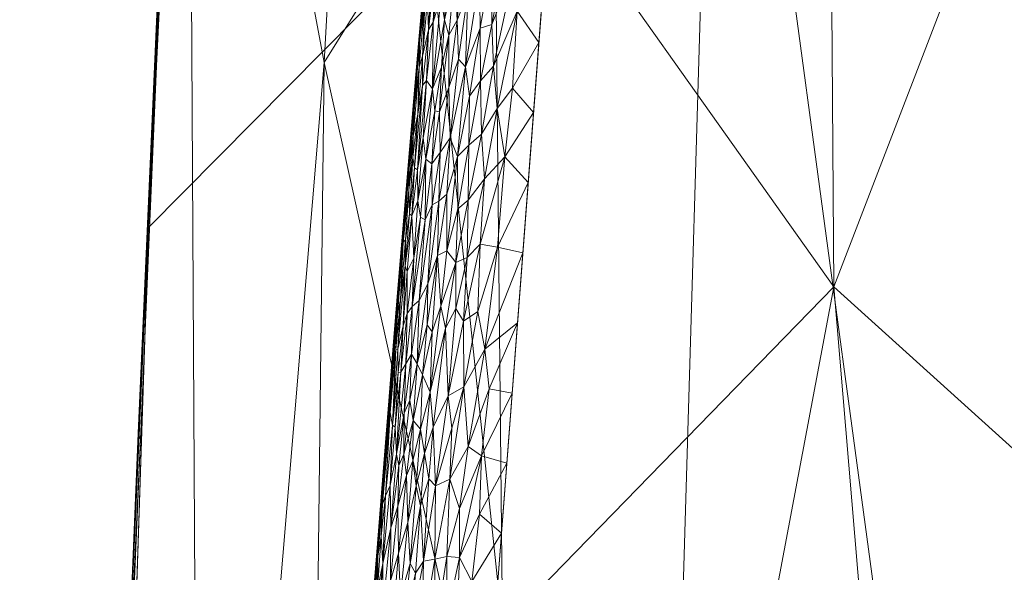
# Model space of a CAD drawing. Header units: millimetres. Extents: x -25 to 25, y -43 to 122.
# Tile 69 of 88: x -22.6 to -9.82, y 55.3 to 62.47. Entities that reach past the tile are written whole.
import ezdxf

# ---------------------------------------------------------------- set-up
doc = ezdxf.new("R2010")
doc.units = ezdxf.units.MM
doc.layers.add('A-GENM', color=13, linetype='Continuous')

# ---------------------------------------------------------------- blocks, each defined once
blk = doc.blocks.new('Model_FFAS1701-101A00BF0 - Model_FFAS1701-101A00BF0-430332-Preview')
at = {"layer": 'A-GENM', "lineweight": 9}
mesh = blk.add_polyface(dxfattribs=at)
corners = [(18.94, 100.042, 118), (18.277, 107.55, 118), (16.639, 114.112, 118), (12.931, 119.028, 118), (6.744, 121.479, 118), (0, 122, 118), (-5.204, 121.714, 118), (-9.768, 120.683, 118), (-13.812, 118.299, 118), (-16.547, 114.328, 118), (-17.913, 109.725, 118), (-18.578, 105, 118), (-18.94, 100.042, 118), (-20.931, 59.776, 118), (-22.136, 23.277, 118), (-22.404, 14.234, 118), (-22.604, 5.189, 118), (-22.168, -2.969, 118), (-20.296, -9.832, 118), (-15.022, -15.107, 118), (-7.708, -17.035, 118), (0, -17.415, 118), (10.007, -16.688, 118), (18.159, -12.877, 118), (21.952, -4.399, 118), (22.604, 5.189, 118), (22.404, 14.234, 118), (22.136, 23.277, 118), (20.936, 59.667, 118)]
mesh.append_faces([[corners[k] for k in face] for face in [(24, 21, 22, 23), (9, 6, 7, 8)]], dxfattribs={"vtx0": -1})
mesh.append_faces([[corners[k] for k in face] for face in [(25, 16, 21, 24)]], dxfattribs={"vtx0": -1, "vtx1": -1, "vtx2": -1})
mesh.append_faces([[corners[k] for k in face] for face in [(25, 15, 16), (6, 9, 10)]], dxfattribs={"vtx0": -1, "vtx2": -1})
mesh.append_faces([[corners[k] for k in face] for face in [(11, 0, 1, 5)]], dxfattribs={"vtx0": -1, "vtx2": -1, "vtx3": -1})
mesh.append_faces([[corners[k] for k in face] for face in [(15, 25, 26, 27), (0, 11, 12, 13)]], dxfattribs={"vtx0": -1, "vtx3": -1})
mesh.append_faces([[corners[k] for k in face] for face in [(20, 21, 16, 17), (14, 15, 27, 28), (28, 0, 13, 14), (4, 5, 1, 2), (10, 11, 5, 6)]], dxfattribs={"vtx1": -1, "vtx3": -1})
mesh.append_faces([[corners[k] for k in face] for face in [(2, 3, 4)]], dxfattribs={"vtx2": -1})
mesh.append_faces([[corners[k] for k in face] for face in [(17, 18, 19, 20)]], dxfattribs={"vtx3": -1})
mesh = blk.add_polyface(dxfattribs=at)
corners = [(-22.136, 23.277, 118), (-20.931, 59.776, 118), (-18.94, 100.042, 118), (-18.941, 100.042, 116.5), (-18.941, 100.042, 115), (-20.421, 71.369, 115), (-21.648, 42.685, 115), (-21.745, 39.892, 115), (-21.838, 37.088, 115.001), (-21.925, 34.294, 114.997), (-22.005, 31.51, 115.011), (-22.079, 28.71, 114.964), (-22.139, 25.939, 115.189), (-22.2, 23.146, 115), (-22.168, 23.212, 116.5), (-21.534, 41.526, 118), (-21.672, 41.324, 116.501), (-21.933, 33.179, 116.341), (-21.778, 38.523, 115.8), (-19.936, 79.909, 118), (-21.034, 57.027, 115), (-19.926, 80.947, 115), (-20.196, 75.877, 116.468), (-21.232, 50.651, 118), (-21.169, 54.471, 116.579), (-21.606, 43.506, 115.786), (-21.341, 49.856, 115), (-21.439, 47.716, 116.539), (-19.396, 90.826, 118), (-20.727, 64.691, 116.175), (-19.603, 87.624, 116.167), (-20.433, 69.842, 118), (-21.31, 51.234, 115.833), (-21.066, 57.103, 115.83), (-21.835, 32.402, 118), (-21.684, 36.964, 118), (-21.914, 33.258, 117.212), (-22.067, 27.374, 117.199), (-22.072, 27.961, 116.273), (-20.738, 64.305, 117.19), (-20.419, 71.202, 117.148), (-20.116, 77.46, 117.23), (-20.728, 64.198, 115), (-19.357, 92.295, 117.023), (-19.74, 84.93, 117.32), (-19.433, 90.495, 115), (-18.941, 100.042, 115.562)]
mesh.append_faces([[corners[k] for k in face] for face in [(14, 12, 13), (45, 46, 4)]], dxfattribs={"vtx0": -1})
mesh.append_faces([[corners[k] for k in face] for face in [(9, 18, 8), (0, 37, 14), (19, 40, 31), (2, 43, 28)]], dxfattribs={"vtx0": -1, "vtx1": -1})
mesh.append_faces([[corners[k] for k in face] for face in [(3, 30, 43), (14, 37, 38), (25, 27, 32), (23, 24, 27), (9, 17, 18), (34, 36, 37), (32, 33, 20), (18, 16, 25), (17, 16, 18), (18, 25, 7), (29, 22, 5), (40, 29, 39), (43, 44, 28), (16, 27, 25), (27, 16, 15), (32, 27, 24), (30, 21, 22), (39, 24, 1), (22, 40, 41), (30, 46, 45), (32, 24, 33), (40, 19, 41), (25, 32, 26), (24, 29, 33), (33, 29, 42), (16, 17, 36), (15, 16, 36), (38, 37, 36), (38, 36, 17), (38, 17, 10), (12, 14, 38), (40, 39, 31), (24, 39, 29), (29, 40, 22), (22, 41, 44), (30, 22, 44), (30, 44, 43), (19, 44, 41)]], dxfattribs={"vtx0": -1, "vtx1": -1, "vtx2": -1})
mesh.append_faces([[corners[k] for k in face] for face in [(18, 7, 8), (24, 23, 1), (36, 35, 15), (17, 9, 10), (39, 1, 31), (32, 20, 26), (36, 34, 35), (44, 19, 28), (29, 5, 42), (30, 3, 46)]], dxfattribs={"vtx0": -1, "vtx2": -1})
mesh.append_faces([[corners[k] for k in face] for face in [(21, 5, 22), (6, 7, 25), (0, 34, 37), (11, 12, 38), (10, 11, 38), (42, 20, 33), (15, 23, 27), (26, 6, 25), (2, 3, 43), (45, 21, 30)]], dxfattribs={"vtx1": -1, "vtx2": -1})
mesh = blk.add_polyface(dxfattribs=at)
corners = [(18.941, 100.042, 115), (20.421, 71.369, 115), (21.648, 42.685, 115), (18.875, 42.685, 105.548), (9.839, 42.685, 101.601), (0, 42.685, 100.969), (-9.839, 42.685, 101.601), (-18.875, 42.685, 105.548), (-21.648, 42.685, 115), (-20.421, 71.369, 115), (-18.941, 100.042, 115), (-14.277, 100.042, 106.555), (-4.843, 100.042, 104.332), (4.843, 100.042, 104.332), (14.277, 100.042, 106.555), (13.544, 70.118, 104.177), (-13.546, 70.116, 104.178), (4.586, 67.595, 102.482), (-4.588, 67.159, 102.457), (-16.819, 100.042, 111.157), (-17.571, 81.432, 107.628), (-18.651, 61.918, 107.037), (-20.261, 42.685, 110.274), (16.818, 100.042, 111.155), (17.572, 81.418, 107.628), (18.645, 61.913, 107.03), (20.261, 42.685, 110.274), (14.357, 42.685, 103.575), (9.56, 100.042, 105.443), (7.758, 83.008, 103.638), (2.128, 84.521, 103.339), (12.684, 86.276, 104.917), (0, 100.042, 104.332), (-14.357, 42.685, 103.575), (-9.56, 100.042, 105.443), (-7.761, 82.808, 103.627), (-12.679, 86.275, 104.915), (-2.822, 85.641, 103.421)]
mesh.append_faces([[corners[k] for k in face] for face in [(26, 1, 2)]], dxfattribs={"vtx0": -1})
mesh.append_faces([[corners[k] for k in face] for face in [(6, 18, 5), (7, 21, 33), (23, 24, 14), (32, 37, 12)]], dxfattribs={"vtx0": -1, "vtx1": -1})
mesh.append_faces([[corners[k] for k in face] for face in [(30, 13, 29), (9, 20, 21), (24, 15, 31), (35, 12, 37), (18, 35, 37), (21, 20, 16), (29, 17, 30), (25, 15, 24), (1, 26, 25), (9, 19, 20), (25, 27, 15), (9, 21, 22), (16, 18, 6), (17, 5, 18), (31, 29, 28), (23, 1, 24), (11, 36, 20), (24, 1, 25), (15, 4, 17), (15, 17, 29), (18, 30, 17), (37, 32, 30), (24, 31, 14), (29, 31, 15), (33, 21, 16), (18, 16, 35), (36, 35, 16), (35, 36, 34), (20, 36, 16), (18, 37, 30)]], dxfattribs={"vtx0": -1, "vtx1": -1, "vtx2": -1})
mesh.append_faces([[corners[k] for k in face] for face in [(21, 7, 22), (15, 27, 4), (16, 6, 33), (29, 13, 28), (36, 11, 34)]], dxfattribs={"vtx0": -1, "vtx2": -1})
mesh.append_faces([[corners[k] for k in face] for face in [(4, 5, 17), (19, 11, 20), (34, 12, 35), (3, 27, 25), (26, 3, 25), (28, 14, 31), (32, 13, 30)]], dxfattribs={"vtx1": -1, "vtx2": -1})
mesh.append_faces([[corners[k] for k in face] for face in [(23, 0, 1), (9, 10, 19), (22, 8, 9)]], dxfattribs={"vtx2": -1})
mesh = blk.add_polyface(dxfattribs=at)
corners = [(-0.218, 88.109, 153.78), (-7.526, 87.897, 153.771), (-10.994, 86.855, 153.726), (-12.997, 83.87, 153.599), (-15.307, 69.466, 152.985), (-17.529, 40.322, 151.743), (-18.303, 11.105, 150.498), (-17.896, -3.495, 149.876), (-15.012, -10.047, 149.597), (-8.306, -12.687, 149.484), (6.302, -12.909, 149.475), (13.362, -11.197, 149.548), (17.518, -5.473, 149.791), (18.184, 23.704, 151.035), (13.564, 81.937, 153.517), (10.918, 86.878, 153.727), (5.412, 88.046, 153.777)]
mesh.append_faces([[corners[k] for k in face] for face in [(12, 10, 11)]], dxfattribs={"vtx0": -1})
mesh.append_faces([[corners[k] for k in face] for face in [(1, 3, 0), (13, 6, 12)]], dxfattribs={"vtx0": -1, "vtx1": -1})
mesh.append_faces([[corners[k] for k in face] for face in [(0, 4, 14), (6, 10, 12)]], dxfattribs={"vtx0": -1, "vtx1": -1, "vtx2": -1})
mesh.append_faces([[corners[k] for k in face] for face in [(0, 3, 4), (13, 5, 6), (6, 9, 10), (5, 13, 14)]], dxfattribs={"vtx0": -1, "vtx2": -1})
mesh.append_faces([[corners[k] for k in face] for face in [(8, 9, 7)]], dxfattribs={"vtx1": -1})
mesh.append_faces([[corners[k] for k in face] for face in [(16, 0, 14), (4, 5, 14), (6, 7, 9)]], dxfattribs={"vtx1": -1, "vtx2": -1})
mesh.append_faces([[corners[k] for k in face] for face in [(1, 2, 3), (14, 15, 16)]], dxfattribs={"vtx2": -1})
mesh = blk.add_polyface(dxfattribs=at)
corners = [(14.779, 83.212, 152.07), (16.339, 73.484, 151.656), (17.293, 63.67, 151.238), (18.098, 53.842, 150.819), (18.79, 44.007, 150.399), (19.338, 34.162, 149.979), (17.283, 34.166, 145.705), (13.338, 37.112, 145.186), (8.433, 36.773, 144.945), (3.649, 34.543, 144.757), (-1.621, 34.162, 144.728), (-6.891, 34.162, 144.758), (-12.163, 34.162, 144.915), (-17.353, 34.158, 145.732), (-19.338, 34.162, 149.979), (-18.79, 44.007, 150.399), (-18.098, 53.842, 150.819), (-17.293, 63.67, 151.238), (-16.339, 73.484, 151.656), (-14.779, 83.212, 152.07), (-13.556, 83.212, 148.774), (-10.256, 83.212, 147.999), (-3.96, 83.212, 147.774), (3.958, 83.212, 147.774), (10.255, 83.212, 147.999), (13.555, 83.212, 148.774), (-12.033, 59.006, 146.507), (12.902, 60.554, 146.694), (4.929, 58.802, 146.267), (-4.236, 57.316, 146.17), (-16.335, 54.585, 147.044), (16.639, 54.94, 147.24), (-12.126, 71.729, 147.372), (-7.211, 71.536, 147.09), (12.13, 72.377, 147.418), (7.354, 71.734, 147.106), (-18.115, 46.668, 147.61), (-14.951, 43.515, 145.803), (-16.445, 65.226, 148.358), (0.901, 48.45, 145.611), (16.499, 65.341, 148.443), (-10.986, 46.55, 145.639), (15.513, 74.834, 148.889), (-8.189, 55.533, 146.11), (-5.734, 45.949, 145.476), (-15.513, 74.831, 148.888), (0.245, 63.844, 146.564), (10.767, 48.426, 145.748), (8.919, 59.542, 146.381), (7.097, 49.429, 145.709), (-2.461, 48.338, 145.607), (15.906, 44.299, 146.054), (18.234, 46.889, 147.874), (3.996, 49.486, 145.683), (-3.148, 70.821, 147.001), (-0.001, 83.212, 147.774), (2.011, 73.768, 147.18), (-7.108, 83.212, 147.887), (7.107, 83.212, 147.887), (-14.758, 34.16, 145.324), (1.014, 34.352, 144.742), (-9.527, 34.162, 144.837), (-4.256, 34.162, 144.743), (-8.347, 47.225, 145.595), (4.774, 74.875, 147.263)]
mesh.append_faces([[corners[k] for k in face] for face in [(8, 47, 7), (2, 40, 1), (7, 51, 6), (16, 36, 15), (21, 32, 20), (62, 50, 10), (9, 49, 8), (22, 33, 57), (58, 64, 23)]], dxfattribs={"vtx0": -1, "vtx1": -1})
mesh.append_faces([[corners[k] for k in face] for face in [(51, 52, 6), (26, 30, 38), (9, 39, 53), (27, 47, 48), (51, 47, 27), (55, 56, 54), (2, 31, 40), (33, 29, 43), (35, 24, 34), (40, 42, 1), (26, 41, 37), (34, 25, 42), (34, 27, 48), (48, 35, 34), (53, 28, 49), (54, 33, 22), (26, 32, 33), (12, 37, 41), (44, 63, 43), (16, 30, 36), (33, 32, 21), (50, 62, 44), (13, 15, 36), (38, 45, 32), (64, 58, 35), (38, 18, 45), (37, 36, 30), (38, 30, 17), (36, 37, 13), (26, 37, 30), (28, 39, 46), (26, 38, 32), (56, 28, 46), (63, 44, 11), (39, 50, 46), (31, 27, 40), (42, 27, 34), (43, 41, 26), (61, 41, 63), (42, 40, 27), (33, 43, 26), (44, 43, 29), (44, 29, 50), (32, 45, 20), (29, 33, 54), (64, 28, 56), (48, 49, 28), (51, 27, 31), (49, 48, 47), (35, 48, 28), (47, 8, 49), (46, 50, 29), (50, 39, 10), (47, 51, 7), (31, 3, 52), (6, 52, 4), (31, 52, 51), (9, 53, 49), (39, 28, 53), (29, 54, 46), (64, 56, 23), (54, 56, 46), (41, 43, 63), (28, 64, 35)]], dxfattribs={"vtx0": -1, "vtx1": -1, "vtx2": -1})
mesh.append_faces([[corners[k] for k in face] for face in [(52, 3, 4), (31, 2, 3), (37, 12, 59), (33, 21, 57), (54, 22, 55), (63, 11, 61)]], dxfattribs={"vtx0": -1, "vtx2": -1})
mesh.append_faces([[corners[k] for k in face] for face in [(5, 6, 4)]], dxfattribs={"vtx1": -1})
mesh.append_faces([[corners[k] for k in face] for face in [(60, 10, 39, 9), (0, 1, 42), (18, 19, 45), (16, 17, 30), (24, 25, 34), (17, 18, 38), (25, 0, 42), (19, 20, 45), (55, 23, 56), (58, 24, 35), (59, 13, 37), (61, 12, 41), (62, 11, 44)]], dxfattribs={"vtx1": -1, "vtx2": -1})
mesh.append_faces([[corners[k] for k in face] for face in [(13, 14, 15)]], dxfattribs={"vtx2": -1})
mesh = blk.add_polyface(dxfattribs=at)
corners = [(-17.31, 63.262, 151.784), (-17.412, 62.174, 151.658), (-17.338, 62.764, 151.852), (-17.208, 63.095, 152.192), (-17.177, 63.733, 152.169), (-17.253, 63.067, 152.092), (-17.294, 62.344, 152.11), (-17.235, 62.44, 152.217), (-16.959, 63.053, 152.489), (-16.856, 63.225, 152.55), (-16.81, 63.949, 152.574), (-17.032, 62.274, 152.449), (-17.089, 62.474, 152.398), (-17.246, 63.478, 152.021), (-17.248, 63.883, 151.865), (-17.083, 63.558, 152.351), (-17.137, 62.773, 152.333), (-17.032, 63.337, 152.421), (-16.926, 62.469, 152.514), (-16.468, 63.259, 152.677), (-16.636, 63.016, 152.633), (-16.625, 62.365, 152.622), (-17.371, 62.808, 151.448), (-17.421, 62.192, 151.493), (-17.369, 62.762, 151.587), (-17.312, 63.49, 151.396), (-17.394, 62.442, 151.186), (-17.311, 62.739, 151.98), (-16.784, 62.823, 152.581), (-16.728, 63.656, 152.612), (-16.816, 61.861, 152.557), (-16.621, 63.599, 152.649), (-16.473, 62.411, 152.652), (-16.498, 63.766, 152.684), (-16.172, 63.176, 152.709), (-16.325, 63.176, 152.695), (-16.147, 62.585, 152.688), (-15.862, 62.18, 152.675), (-15.793, 63.091, 152.714), (-16.026, 63.287, 152.72), (-17.311, 63.396, 151.66), (-17.306, 63.539, 151.536), (-17.293, 63.67, 151.238)]
mesh.append_faces([[corners[k] for k in face] for face in [(26, 25, 42)]], dxfattribs={"vtx0": -1, "vtx1": -1})
mesh.append_faces([[corners[k] for k in face] for face in [(0, 1, 2), (3, 4, 5), (6, 7, 3), (5, 6, 3), (8, 9, 10), (11, 8, 12), (13, 14, 2), (15, 16, 17), (8, 18, 9), (19, 20, 21), (22, 23, 24), (0, 2, 14), (25, 26, 22), (8, 17, 12), (7, 15, 3), (12, 17, 16), (8, 11, 18), (5, 4, 13), (27, 5, 13), (27, 6, 5), (13, 2, 27), (15, 7, 16), (9, 28, 29), (28, 30, 20), (31, 28, 20), (21, 32, 19), (33, 20, 19), (34, 35, 32), (39, 34, 36), (32, 35, 19), (28, 31, 29), (36, 38, 39), (24, 40, 41), (0, 24, 1), (22, 24, 41), (22, 41, 25), (0, 40, 24), (28, 9, 18)]], dxfattribs={"vtx0": -1, "vtx1": -1, "vtx2": -1})
mesh.append_faces([[corners[k] for k in face] for face in [(36, 37, 38)]], dxfattribs={"vtx0": -1, "vtx2": -1})
mesh = blk.add_polyface(dxfattribs=at)
corners = [(-17.417, 61.857, 151.804), (-17.372, 61.999, 151.953), (-17.338, 62.764, 151.852), (-17.031, 61.593, 152.457), (-16.908, 61.961, 152.522), (-16.926, 62.469, 152.514), (-16.816, 61.861, 152.557), (-16.764, 61.479, 152.567), (-16.625, 62.365, 152.622), (-16.636, 63.016, 152.633), (-17.089, 62.474, 152.398), (-17.137, 62.773, 152.333), (-17.244, 61.577, 152.271), (-17.426, 62.166, 151.353), (-17.421, 62.192, 151.493), (-17.371, 62.808, 151.448), (-17.294, 62.344, 152.11), (-17.372, 61.618, 152.035), (-17.321, 61.686, 152.141), (-16.451, 61.871, 152.638), (-16.147, 62.585, 152.688), (-16.172, 63.176, 152.709), (-16.406, 61.319, 152.624), (-17.311, 62.739, 151.98), (-17.412, 62.174, 151.658), (-17.48, 61.362, 151.63), (-17.487, 61.458, 151.284), (-17.477, 61.554, 151.433), (-16.784, 62.823, 152.581), (-17.235, 62.44, 152.217), (-17.032, 62.274, 152.449), (-17.126, 61.858, 152.383), (-17.152, 61.276, 152.376), (-17.434, 61.248, 151.923), (-16.206, 61.584, 152.646), (-16.473, 62.411, 152.652), (-16.621, 61.682, 152.605), (-17.394, 62.442, 151.186), (-17.494, 61.213, 151.133), (-17.369, 62.762, 151.587), (-15.862, 62.18, 152.675)]
mesh.append_faces([[corners[k] for k in face] for face in [(0, 1, 2), (3, 4, 5), (6, 7, 8), (9, 6, 8), (10, 11, 12), (13, 14, 15), (16, 17, 18), (19, 20, 21), (22, 20, 19), (1, 16, 23), (24, 25, 0), (13, 26, 27), (28, 5, 4), (11, 29, 12), (30, 31, 32), (16, 18, 29), (17, 16, 1), (2, 1, 23), (12, 29, 18), (0, 33, 1), (14, 25, 24), (31, 30, 10), (3, 30, 32), (10, 12, 31), (3, 5, 30), (6, 28, 4), (34, 20, 22), (35, 36, 19), (7, 36, 8), (35, 8, 36), (21, 35, 19), (24, 0, 2), (27, 14, 13), (15, 37, 13), (37, 26, 13), (25, 14, 27), (14, 24, 39), (20, 34, 40)]], dxfattribs={"vtx0": -1, "vtx1": -1, "vtx2": -1})
mesh.append_faces([[corners[k] for k in face] for face in [(37, 38, 26)]], dxfattribs={"vtx1": -1, "vtx2": -1})
mesh = blk.add_polyface(dxfattribs=at)
corners = [(15.368, 59.19, 152.547), (16.419, 59.059, 152.537), (15.296, 60.1, 152.586), (16.361, 61.416, 152.628), (16.386, 60.679, 152.599), (16.565, 60.698, 152.579), (16.199, 61.531, 152.643), (16.184, 62.142, 152.667), (16.349, 60.008, 152.577), (15.513, 57.37, 152.47), (16.545, 56.661, 152.438), (16.478, 57.678, 152.481), (16.227, 60.899, 152.617), (15.801, 53.731, 152.315), (16.789, 53.892, 152.319), (15.729, 54.64, 152.354), (-16.564, 58.194, 152.497), (-16.14, 58.537, 152.52), (-16.07, 59.448, 152.558), (-16.61, 56.811, 152.442), (-16.279, 56.715, 152.442), (-16.209, 57.626, 152.481), (-16.305, 60.694, 152.607), (-16.206, 61.584, 152.646), (-16.406, 61.319, 152.624), (-16.401, 59.521, 152.557), (-16.001, 60.358, 152.597), (-15.932, 61.269, 152.636), (-16.508, 57.682, 152.48), (17.105, 50.158, 152.157), (16.018, 51.001, 152.198), (16.09, 50.091, 152.16), (15.874, 52.821, 152.276), (16.844, 53.124, 152.286), (16.839, 54.511, 152.34), (15.657, 55.55, 152.392), (16.906, 52.363, 152.253), (15.946, 51.911, 152.237), (16.98, 51.186, 152.204), (16.583, 59.061, 152.524), (15.44, 58.28, 152.509), (16.42, 58.444, 152.513), (15.224, 61.01, 152.625), (15.152, 61.92, 152.664), (15.585, 56.46, 152.431), (16.617, 55.935, 152.406), (16.571, 60.092, 152.559), (-15.862, 62.18, 152.675)]
mesh.append_faces([[corners[k] for k in face] for face in [(0, 1, 2), (13, 14, 15), (32, 33, 13), (15, 34, 35), (9, 11, 40), (17, 28, 21)]], dxfattribs={"vtx0": -1, "vtx1": -1})
mesh.append_faces([[corners[k] for k in face] for face in [(3, 4, 5), (6, 3, 7), (8, 2, 1), (9, 10, 11), (12, 8, 4), (22, 23, 24), (18, 25, 16), (22, 25, 26), (16, 28, 17), (1, 39, 8), (40, 11, 41), (4, 6, 12), (6, 4, 3), (43, 12, 6), (8, 12, 42), (10, 44, 45), (34, 45, 35), (0, 41, 1), (8, 46, 4), (27, 23, 22)]], dxfattribs={"vtx0": -1, "vtx1": -1, "vtx2": -1})
mesh.append_faces([[corners[k] for k in face] for face in [(16, 17, 18), (19, 20, 21), (22, 26, 27), (29, 30, 31), (36, 32, 37), (41, 0, 40), (12, 43, 42), (10, 9, 44), (23, 27, 47)]], dxfattribs={"vtx0": -1, "vtx2": -1})
mesh.append_faces([[corners[k] for k in face] for face in [(18, 26, 25), (37, 30, 38), (42, 2, 8), (44, 35, 45)]], dxfattribs={"vtx1": -1, "vtx2": -1})
mesh = blk.add_polyface(dxfattribs=at)
corners = [(-17.251, 60.604, 152.307), (-17.146, 60.751, 152.39), (-17.152, 61.276, 152.376), (-17.126, 61.858, 152.383), (-17.216, 61.292, 152.317), (-16.406, 61.319, 152.624), (-16.606, 60.989, 152.588), (-16.567, 60.407, 152.575), (-17.244, 61.577, 152.271), (-17.331, 60.661, 152.215), (-17.058, 60.207, 152.442), (-16.921, 60.699, 152.504), (-17.016, 60.941, 152.466), (-16.451, 61.871, 152.638), (-16.621, 61.682, 152.605), (-16.772, 60.844, 152.551), (-17.434, 61.248, 151.923), (-17.498, 60.686, 151.835), (-17.48, 60.552, 151.933), (-17.372, 61.618, 152.035), (-17.48, 61.362, 151.63), (-17.546, 60.551, 151.613), (-17.496, 60.963, 151.741), (-16.305, 60.694, 152.607), (-17.487, 61.458, 151.284), (-17.494, 61.213, 151.133), (-17.543, 60.788, 151.323), (-17.574, 60.346, 151.469), (-17.372, 61.999, 151.953), (-17.441, 60.525, 152.039), (-17.552, 60.26, 151.726), (-17.417, 61.857, 151.804), (-17.477, 61.554, 151.433), (-17.321, 61.686, 152.141), (-17.364, 60.938, 152.143), (-17.031, 61.593, 152.457), (-16.816, 61.861, 152.557), (-16.764, 61.479, 152.567), (-16.908, 61.961, 152.522), (-16.783, 60.129, 152.531), (-17.595, 59.985, 151.081)]
mesh.append_faces([[corners[k] for k in face] for face in [(40, 26, 25)]], dxfattribs={"vtx0": -1, "vtx1": -1})
mesh.append_faces([[corners[k] for k in face] for face in [(0, 1, 2), (3, 4, 2), (5, 6, 7), (4, 8, 9), (10, 11, 12), (6, 13, 14), (15, 6, 14), (16, 17, 18), (16, 18, 19), (20, 21, 22), (23, 5, 7), (24, 25, 26), (21, 20, 27), (16, 19, 28), (19, 18, 29), (17, 16, 22), (30, 17, 22), (31, 20, 22), (27, 20, 32), (4, 3, 8), (33, 34, 8), (0, 2, 4), (9, 0, 4), (2, 1, 35), (36, 12, 11), (11, 15, 37), (1, 12, 35), (38, 12, 36), (8, 34, 9), (33, 19, 29), (29, 34, 33), (12, 38, 35), (39, 6, 15), (37, 15, 14), (6, 5, 13), (11, 37, 36), (27, 32, 26), (24, 26, 32), (16, 31, 22)]], dxfattribs={"vtx0": -1, "vtx1": -1, "vtx2": -1})
mesh = blk.add_polyface(dxfattribs=at)
corners = [(-17.162, 60.118, 152.386), (-17.016, 60.941, 152.466), (-17.146, 60.751, 152.39), (-17.552, 60.26, 151.726), (-17.623, 59.586, 151.589), (-17.594, 59.617, 151.75), (-17.434, 60.121, 152.102), (-17.364, 60.938, 152.143), (-17.441, 60.525, 152.039), (-17.18, 59.41, 152.378), (-17.058, 60.207, 152.442), (-17.249, 60.07, 152.324), (-17.303, 59.044, 152.301), (-17.399, 59.908, 152.173), (-17.338, 59.874, 152.248), (-17.331, 60.661, 152.215), (-17.514, 59.927, 151.955), (-17.251, 60.604, 152.307), (-16.305, 60.694, 152.607), (-16.625, 59.557, 152.54), (-16.401, 59.521, 152.557), (-16.916, 60.017, 152.494), (-16.783, 60.129, 152.531), (-16.772, 60.844, 152.551), (-17.544, 59.952, 151.857), (-17.599, 59.279, 151.826), (-17.543, 60.788, 151.323), (-17.595, 59.985, 151.081), (-17.617, 59.909, 151.274), (-17.498, 60.686, 151.835), (-17.496, 60.963, 151.741), (-17.546, 60.551, 151.613), (-17.574, 60.346, 151.469), (-17.48, 60.552, 151.933), (-16.567, 60.407, 152.575), (-16.796, 59.384, 152.509), (-16.94, 59.321, 152.473), (-16.921, 60.699, 152.504), (-17.059, 59.474, 152.436), (-16.606, 60.989, 152.588), (-17.486, 59.378, 152.083), (-17.63, 59.682, 151.426)]
mesh.append_faces([[corners[k] for k in face] for face in [(0, 1, 2), (3, 4, 5), (6, 7, 8), (9, 10, 0), (11, 12, 0), (13, 14, 15), (16, 6, 8), (11, 2, 17), (18, 19, 20), (21, 22, 23), (24, 25, 16), (24, 3, 5), (26, 27, 28), (15, 7, 6), (29, 3, 24), (30, 31, 3), (31, 4, 3), (28, 32, 26), (4, 31, 32), (13, 15, 6), (17, 15, 14), (11, 17, 14), (11, 0, 2), (0, 10, 1), (16, 8, 33), (24, 16, 33), (29, 24, 33), (34, 35, 19), (21, 36, 22), (37, 38, 21), (37, 21, 23), (22, 35, 34), (22, 34, 39), (18, 34, 19), (40, 13, 6), (16, 40, 6), (38, 37, 10), (38, 10, 9), (41, 4, 32), (28, 41, 32)]], dxfattribs={"vtx0": -1, "vtx1": -1, "vtx2": -1})
mesh = blk.add_polyface(dxfattribs=at)
corners = [(-17.599, 59.279, 151.826), (-17.659, 58.84, 151.707), (-17.695, 58.196, 151.749), (-17.623, 59.586, 151.589), (-17.672, 59.106, 151.477), (-17.698, 58.645, 151.561), (-17.508, 58.75, 152.099), (-17.399, 59.908, 152.173), (-17.486, 59.378, 152.083), (-17.573, 58.658, 151.997), (-17.059, 59.474, 152.436), (-17.18, 59.41, 152.378), (-17.134, 58.755, 152.397), (-16.916, 60.017, 152.494), (-16.94, 59.321, 152.473), (-16.564, 58.194, 152.497), (-16.401, 59.521, 152.557), (-16.654, 58.686, 152.508), (-16.84, 58.56, 152.477), (-16.625, 59.557, 152.54), (-17.076, 58.47, 152.415), (-16.941, 58.722, 152.46), (-16.796, 59.384, 152.509), (-17.249, 60.07, 152.324), (-17.338, 59.874, 152.248), (-17.419, 58.829, 152.205), (-17.573, 59.206, 151.92), (-17.514, 59.927, 151.955), (-17.595, 59.985, 151.081), (-17.685, 59.088, 151.183), (-17.617, 59.909, 151.274), (-17.63, 59.682, 151.426), (-17.68, 59.109, 151.34), (-17.745, 58.345, 151.203), (-17.249, 58.421, 152.34), (-17.544, 59.952, 151.857), (-17.594, 59.617, 151.75), (-17.303, 59.044, 152.301), (-16.783, 60.129, 152.531), (-17.696, 58.756, 151.029), (-17.627, 58.497, 151.897), (-17.162, 60.118, 152.386), (-17.315, 58.511, 152.3)]
mesh.append_faces([[corners[k] for k in face] for face in [(0, 1, 2), (3, 4, 5), (6, 7, 8), (8, 9, 6), (10, 11, 12), (13, 10, 14), (15, 16, 17), (18, 17, 19), (20, 21, 14), (22, 14, 21), (23, 24, 25), (0, 26, 27), (22, 18, 19), (19, 17, 16), (28, 29, 30), (3, 5, 1), (4, 31, 32), (32, 29, 33), (6, 25, 24), (34, 12, 11), (27, 26, 8), (35, 36, 0), (1, 0, 36), (3, 1, 36), (25, 37, 23), (22, 38, 14), (12, 14, 10), (18, 22, 21), (30, 29, 32), (31, 30, 32), (6, 24, 7), (8, 26, 9), (40, 9, 26), (0, 40, 26), (11, 41, 37), (11, 37, 42), (11, 42, 34), (14, 12, 20), (3, 31, 4)]], dxfattribs={"vtx0": -1, "vtx1": -1, "vtx2": -1})
mesh.append_faces([[corners[k] for k in face] for face in [(28, 39, 29)]], dxfattribs={"vtx1": -1, "vtx2": -1})
mesh = blk.add_polyface(dxfattribs=at)
corners = [(-17.537, 57.534, 152.131), (-17.442, 58.004, 152.209), (-17.519, 58.13, 152.123), (-17.796, 57.528, 150.976), (-17.82, 57.417, 151.186), (-17.745, 58.345, 151.203), (-17.655, 57.895, 151.919), (-17.573, 58.658, 151.997), (-17.627, 58.497, 151.897), (-17.273, 57.638, 152.325), (-17.076, 58.47, 152.415), (-17.134, 58.755, 152.397), (-17.72, 58.193, 151.637), (-17.695, 58.196, 151.749), (-17.659, 58.84, 151.707), (-17.698, 58.645, 151.561), (-17.672, 59.106, 151.477), (-17.769, 57.97, 151.364), (-16.837, 57.705, 152.452), (-16.654, 58.686, 152.508), (-16.84, 58.56, 152.477), (-17.236, 57.182, 152.337), (-17.04, 57.589, 152.408), (-17.591, 58.003, 152.03), (-17.61, 57.366, 152.049), (-17.303, 59.044, 152.301), (-17.419, 58.829, 152.205), (-17.755, 57.97, 151.517), (-17.793, 57.373, 151.554), (-16.941, 58.722, 152.46), (-16.564, 58.194, 152.497), (-17.685, 59.088, 151.183), (-17.696, 58.756, 151.029), (-17.68, 59.109, 151.34), (-17.692, 57.892, 151.826), (-17.765, 57.207, 151.737), (-17.315, 58.511, 152.3), (-17.373, 57.863, 152.266), (-17.599, 59.279, 151.826), (-17.508, 58.75, 152.099), (-17.249, 58.421, 152.34), (-17.494, 57.271, 152.182)]
mesh.append_faces([[corners[k] for k in face] for face in [(3, 5, 32)]], dxfattribs={"vtx0": -1, "vtx1": -1})
mesh.append_faces([[corners[k] for k in face] for face in [(0, 1, 2), (3, 4, 5), (6, 7, 8), (9, 10, 11), (12, 13, 14), (15, 16, 17), (18, 19, 20), (10, 21, 22), (18, 20, 22), (2, 23, 24), (1, 25, 26), (2, 1, 26), (27, 28, 12), (22, 20, 29), (18, 30, 19), (5, 31, 32), (5, 4, 17), (33, 5, 17), (6, 8, 34), (35, 13, 12), (36, 1, 37), (8, 38, 13), (12, 14, 15), (27, 12, 15), (15, 17, 27), (2, 26, 39), (23, 2, 39), (7, 23, 39), (10, 9, 21), (37, 9, 40), (22, 29, 10), (7, 6, 23), (34, 8, 13), (13, 35, 34), (36, 37, 40), (41, 37, 1), (1, 36, 25), (9, 11, 40), (17, 16, 33)]], dxfattribs={"vtx0": -1, "vtx1": -1, "vtx2": -1})
mesh = blk.add_polyface(dxfattribs=at)
corners = [(-16.837, 57.705, 152.452), (-16.783, 56.931, 152.433), (-16.564, 58.194, 152.497), (-16.995, 57.169, 152.409), (-17.017, 56.508, 152.386), (-17.537, 57.534, 152.131), (-17.494, 57.271, 152.182), (-17.442, 58.004, 152.209), (-16.508, 57.682, 152.48), (-16.61, 56.811, 152.442), (-17.236, 57.182, 152.337), (-17.35, 56.84, 152.283), (-17.29, 56.513, 152.308), (-17.769, 57.97, 151.364), (-17.82, 57.417, 151.186), (-17.862, 56.802, 151.325), (-16.209, 57.626, 152.481), (-17.207, 56.419, 152.336), (-17.04, 57.589, 152.408), (-17.273, 57.638, 152.325), (-17.398, 57.156, 152.255), (-17.373, 57.863, 152.266), (-17.498, 56.746, 152.189), (-17.729, 57.184, 151.846), (-17.712, 56.832, 151.928), (-17.655, 57.895, 151.919), (-17.894, 56.181, 151.457), (-17.793, 57.373, 151.554), (-17.765, 57.207, 151.737), (-17.854, 56.29, 151.632), (-17.893, 56.493, 151.143), (-17.755, 57.97, 151.517), (-17.796, 57.528, 150.976), (-17.457, 56.42, 152.221), (-17.796, 56.426, 151.793), (-17.61, 57.366, 152.049), (-17.591, 58.003, 152.03), (-17.72, 58.193, 151.637), (-17.519, 58.13, 152.123), (-17.617, 56.832, 152.071), (-17.581, 56.556, 152.121), (-17.692, 57.892, 151.826), (-17.68, 56.683, 151.995)]
mesh.append_faces([[corners[k] for k in face] for face in [(0, 1, 2), (0, 3, 4), (5, 6, 7), (8, 1, 9), (10, 11, 12), (13, 14, 15), (8, 9, 16), (0, 4, 1), (10, 17, 18), (11, 19, 20), (20, 19, 21), (20, 6, 22), (23, 24, 25), (26, 27, 15), (28, 27, 29), (30, 15, 14), (31, 15, 27), (32, 30, 14), (33, 20, 22), (23, 28, 34), (24, 35, 36), (28, 37, 27), (15, 31, 13), (38, 35, 5), (24, 36, 25), (39, 5, 35), (5, 39, 6), (22, 6, 40), (21, 6, 20), (19, 11, 10), (20, 33, 11), (1, 8, 2), (23, 41, 28), (0, 18, 3), (17, 3, 18), (39, 40, 6), (42, 35, 24), (35, 42, 39), (24, 23, 34), (41, 23, 25)]], dxfattribs={"vtx0": -1, "vtx1": -1, "vtx2": -1})
mesh = blk.add_polyface(dxfattribs=at)
corners = [(-17.212, 55.47, 152.315), (-17.056, 55.504, 152.35), (-17.017, 56.508, 152.386), (-17.854, 56.29, 151.632), (-17.889, 55.411, 151.708), (-17.796, 56.426, 151.793), (-17.862, 56.802, 151.325), (-17.925, 56.024, 151.263), (-17.894, 56.181, 151.457), (-17.91, 55.766, 151.537), (-17.457, 56.42, 152.221), (-17.535, 55.41, 152.177), (-17.401, 56.161, 152.253), (-17.68, 56.683, 151.995), (-17.695, 56.156, 152.008), (-17.617, 56.832, 152.071), (-17.207, 56.419, 152.336), (-17.361, 55.444, 152.265), (-17.684, 55.545, 152.05), (-17.581, 56.556, 152.121), (-17.35, 56.84, 152.283), (-17.563, 55.943, 152.151), (-17.893, 56.493, 151.143), (-16.61, 56.811, 152.442), (-16.636, 56.054, 152.411), (-16.279, 56.715, 152.442), (-16.892, 56.125, 152.394), (-16.995, 57.169, 152.409), (-17.765, 57.207, 151.737), (-16.783, 56.931, 152.433), (-17.29, 56.513, 152.308), (-17.966, 55.563, 151.119), (-17.796, 57.528, 150.976), (-17.897, 56.299, 150.924), (-17.793, 57.373, 151.554), (-17.787, 55.876, 151.884), (-17.712, 56.832, 151.928), (-17.953, 55.506, 151.382), (-17.498, 56.746, 152.189), (-16.348, 55.805, 152.403), (-16.893, 55.488, 152.372), (-17.236, 57.182, 152.337)]
mesh.append_faces([[corners[k] for k in face] for face in [(0, 1, 2), (3, 4, 5), (6, 7, 8), (9, 3, 8), (9, 4, 3), (10, 11, 12), (13, 14, 15), (16, 17, 0), (0, 2, 16), (18, 19, 14), (20, 10, 12), (19, 18, 21), (6, 22, 7), (23, 24, 25), (1, 26, 2), (2, 27, 16), (5, 28, 3), (23, 29, 26), (17, 16, 30), (31, 7, 22), (33, 31, 22), (34, 8, 3), (5, 4, 35), (15, 14, 19), (36, 5, 35), (13, 35, 14), (7, 37, 8), (19, 21, 38), (10, 38, 21), (11, 10, 21), (30, 20, 12), (40, 24, 23), (23, 26, 40), (2, 26, 29), (17, 30, 12), (16, 41, 30), (37, 9, 8), (35, 13, 36)]], dxfattribs={"vtx0": -1, "vtx1": -1, "vtx2": -1})
mesh.append_faces([[corners[k] for k in face] for face in [(22, 32, 33), (24, 39, 25)]], dxfattribs={"vtx0": -1, "vtx2": -1})
mesh = blk.add_polyface(dxfattribs=at)
corners = [(-17.787, 55.876, 151.884), (-17.883, 54.853, 151.803), (-17.789, 55.185, 151.938), (-17.897, 56.299, 150.924), (-17.998, 55.071, 150.871), (-17.966, 55.563, 151.119), (-17.889, 55.411, 151.708), (-17.055, 54.736, 152.327), (-17.056, 55.504, 152.35), (-17.209, 54.522, 152.292), (-17.212, 55.47, 152.315), (-17.466, 55.285, 152.217), (-17.619, 54.598, 152.127), (-17.523, 54.595, 152.184), (-18.013, 54.98, 151.022), (-18.015, 54.899, 151.162), (-17.381, 54.436, 152.242), (-17.361, 55.444, 152.265), (-16.735, 55.18, 152.372), (-16.418, 54.894, 152.364), (-16.348, 55.805, 152.403), (-16.893, 55.488, 152.372), (-16.929, 54.624, 152.338), (-16.892, 56.125, 152.394), (-17.535, 55.41, 152.177), (-17.401, 56.161, 152.253), (-16.636, 56.054, 152.411), (-17.925, 56.024, 151.263), (-17.997, 54.834, 151.41), (-17.953, 55.506, 151.382), (-18.009, 54.867, 151.294), (-17.96, 55.075, 151.522), (-17.982, 54.564, 151.576), (-17.978, 54.249, 151.656), (-17.695, 56.156, 152.008), (-17.684, 55.545, 152.05), (-17.659, 54.983, 152.09), (-17.563, 55.943, 152.151), (-17.766, 54.577, 151.999), (-18.023, 54.327, 151.461), (-17.91, 55.766, 151.537)]
mesh.append_faces([[corners[k] for k in face] for face in [(0, 1, 2), (0, 6, 1), (7, 8, 9), (9, 8, 10), (11, 12, 13), (4, 14, 5), (5, 14, 15), (9, 10, 16), (17, 16, 10), (18, 21, 22), (22, 21, 7), (7, 21, 8), (21, 23, 8), (24, 11, 25), (18, 26, 21), (16, 17, 13), (15, 27, 5), (28, 29, 30), (29, 27, 30), (31, 32, 6), (1, 6, 33), (34, 0, 2), (35, 34, 2), (35, 36, 37), (24, 37, 36), (12, 24, 36), (17, 11, 13), (36, 35, 38), (2, 38, 35), (39, 31, 28), (6, 32, 33), (31, 40, 29), (31, 29, 28), (20, 26, 18), (15, 30, 27), (6, 40, 31), (25, 11, 17), (12, 11, 24)]], dxfattribs={"vtx0": -1, "vtx1": -1, "vtx2": -1})
mesh.append_faces([[corners[k] for k in face] for face in [(18, 19, 20)]], dxfattribs={"vtx0": -1, "vtx2": -1})
mesh.append_faces([[corners[k] for k in face] for face in [(3, 4, 5)]], dxfattribs={"vtx1": -1, "vtx2": -1})

msp = doc.modelspace()

# ---------------------------------------------------------------- block references
at = {"layer": 'A-GENM', "lineweight": 9}
msp.add_blockref('Model_FFAS1701-101A00BF0 - Model_FFAS1701-101A00BF0-430332-Preview', (0, 0), dxfattribs=at)

doc.saveas('drawing.dxf')
